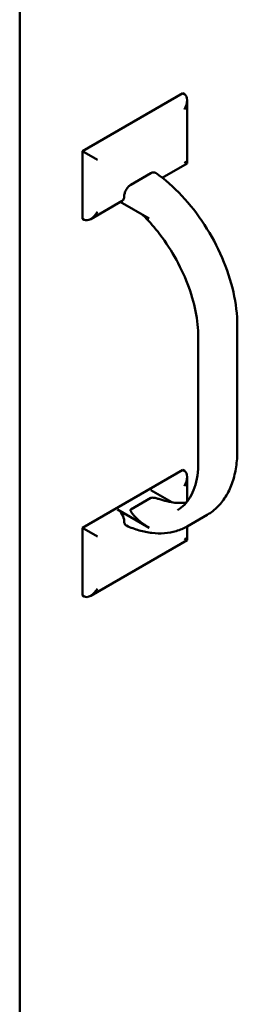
# Model space of a CAD drawing. Header units: inches. Extents: x 1 to 203, y 4 to 128.
# Tile 100 of 112: x 167.14 to 169.44, y 78.81 to 89.22. Entities that reach past the tile are written whole.
import ezdxf

# ---------------------------------------------------------------- set-up
doc = ezdxf.new("R2010")
doc.units = ezdxf.units.IN
doc.header["$LTSCALE"] = 6
doc.header["$MEASUREMENT"] = 0
doc.layers.add('Visible (ANSI)', color=7, linetype='Continuous', lineweight=50)

msp = doc.modelspace()

# ---------------------------------------------------------------- linework, layer by layer
at = {"layer": 'Visible (ANSI)'}
for p, q in [((167.1378, 42.3249), (167.1378, 101.3166)), ((168.8611, 88.4405), (167.8004, 87.8282)), ((168.8787, 88.4303), (168.8611, 88.4405)), ((168.908, 88.3656), (168.908, 87.699)), ((167.8181, 87.818), (167.8004, 87.8282)), ((167.8004, 87.8282), (167.8004, 87.1137)), ((167.9595, 87.7363), (167.8181, 87.818)), ((168.8787, 87.7159), (168.908, 87.699)), ((168.908, 87.699), (168.6453, 87.5473)), ((168.3131, 87.4721), (168.5252, 87.5945)), ((168.2216, 87.3027), (167.8888, 87.1105)), ((168.5054, 87.115), (168.2009, 87.2907)), ((168.2423, 87.3485), (168.2423, 87.3491)), ((167.8181, 87.1035), (167.8004, 87.1137)), ((169.4384, 84.6668), (169.4384, 85.9885)), ((169.0262, 85.8661), (169.0262, 84.5443)), ((168.8611, 84.4601), (167.8004, 83.8477)), ((168.8787, 84.4499), (168.8611, 84.4601)), ((168.908, 84.3852), (168.908, 84.1244)), ((168.7472, 84.1176), (168.5252, 84.2458)), ((168.3131, 84.0417), (168.5252, 84.1641)), ((168.1716, 84.0417), (168.5054, 83.849)), ((168.907, 83.8626), (169.1191, 83.9851)), ((168.2423, 83.9186), (168.2423, 83.9192)), ((168.908, 83.8632), (168.908, 83.7186)), ((167.8181, 83.8375), (167.8004, 83.8477)), ((167.8004, 83.8477), (167.8004, 83.1333)), ((167.9595, 83.7559), (167.8181, 83.8375)), ((168.908, 83.7186), (167.8888, 83.1301)), ((168.8787, 83.7355), (168.908, 83.7186)), ((167.8181, 83.1231), (167.8004, 83.1333))]:
    msp.add_line(p, q, dxfattribs=at)
for centre, major_axis, start_param, end_param in [((168.808, 88.3079), (-0.0707, -0.1225), 1.5707963, 3.1415927), ((168.1716, 87.3893), (0.05, -0.0866), 0, 0.7853982), ((167.8888, 87.226), (0.0707, 0.1225), 3.1415927, 4.712389), ((168.808, 84.3274), (-0.0707, -0.1225), 1.5707963, 3.1415927), ((168.1716, 83.96), (0.05, -0.0866), 0.7853982, 2.3561945), ((167.8888, 83.2456), (-0.0707, -0.1225), 0, 1.5707963)]:
    msp.add_ellipse(centre, major_axis=major_axis, ratio=0.5773503, start_param=start_param, end_param=end_param, dxfattribs=at)
for points, knots in [([(168.5252, 87.5945), (168.5339, 87.5996), (168.5442, 87.6031), (168.5603, 87.6047), (168.569, 87.603), (168.576, 87.5989), (168.5768, 87.5984), (168.5776, 87.5978)], [-1.50974406, -1.50974406, -1.50974406, -1.50974406, -1.41588451, -1.41588451, -1.32174709, -1.32174709, -1.30916137, -1.30916137, -1.30916137, -1.30916137]), ([(168.5776, 87.5978), (168.6728, 87.5307), (168.7653, 87.4492), (168.9385, 87.2641), (169.0193, 87.1605), (169.163, 86.9393), (169.226, 86.8217), (169.3294, 86.5816), (169.3697, 86.4592), (169.4242, 86.2185), (169.4384, 86.1003), (169.4384, 85.9885)], [0.1099391, 0.1099391, 0.1099391, 0.1099391, 0.4021105, 0.4021105, 0.694282, 0.694282, 0.9864534, 0.9864534, 1.2786249, 1.2786249, 1.5707963, 1.5707963, 1.5707963, 1.5707963]), ([(168.2423, 87.3491), (168.2423, 87.3592), (168.2444, 87.3724), (168.2511, 87.395), (168.2569, 87.4085), (168.2693, 87.4299), (168.278, 87.4417), (168.2941, 87.4587), (168.3043, 87.467), (168.3131, 87.4721)], [-0.37735194, -0.37735194, -0.37735194, -0.37735194, -0.28249881, -0.28249881, -0.18799697, -0.18799697, -0.09385954, -0.09385954, 0, 0, 0, 0]), ([(168.4396, 87.153), (168.4939, 87.0997), (168.5467, 87.041), (168.6617, 86.896), (168.722, 86.8068), (168.8285, 86.6204), (168.8747, 86.5233), (168.9496, 86.3283), (168.9784, 86.2305), (169.0167, 86.0414), (169.0262, 85.9503), (169.0262, 85.8661)], [0.3354153, 0.3354153, 0.3354153, 0.3354153, 0.5340829, 0.5340829, 0.7932612, 0.7932612, 1.0524396, 1.0524396, 1.311618, 1.311618, 1.5707963, 1.5707963, 1.5707963, 1.5707963]), ([(169.4384, 84.6668), (169.4384, 84.6067), (169.4343, 84.5484), (169.4176, 84.4367), (169.4051, 84.3832), (169.3712, 84.2825), (169.35, 84.2352), (169.2985, 84.1483), (169.2683, 84.1087), (169.1996, 84.0392), (169.161, 84.0092), (169.1191, 83.9851)], [1.57079633, 1.57079633, 1.57079633, 1.57079633, 1.72787596, 1.72787596, 1.88495559, 1.88495559, 2.04203522, 2.04203522, 2.19911486, 2.19911486, 2.35619449, 2.35619449, 2.35619449, 2.35619449]), ([(169.0262, 84.5443), (169.0262, 84.4933), (169.0227, 84.4448), (169.0093, 84.3543), (168.9993, 84.3123), (168.9736, 84.2359), (168.958, 84.2016), (168.922, 84.1408), (168.9018, 84.1145), (168.8573, 84.0696), (168.8332, 84.0509), (168.807, 84.0358)], [1.57079633, 1.57079633, 1.57079633, 1.57079633, 1.72787596, 1.72787596, 1.88495559, 1.88495559, 2.04203522, 2.04203522, 2.19911486, 2.19911486, 2.35619449, 2.35619449, 2.35619449, 2.35619449]), ([(168.5252, 84.1641), (168.5261, 84.1646), (168.5273, 84.1652), (168.5297, 84.1659), (168.5314, 84.1662), (168.5378, 84.167), (168.5438, 84.1667), (168.5622, 84.1648), (168.576, 84.1617), (168.6033, 84.155), (168.6167, 84.1512), (168.6361, 84.1455), (168.6435, 84.1432), (168.6509, 84.1408)], [1.55906308, 1.55906308, 1.55906308, 1.55906308, 1.56853332, 1.56853332, 1.57989588, 1.57989588, 1.61838436, 1.61838436, 1.72199991, 1.72199991, 1.82561545, 1.82561545, 1.88818417, 1.88818417, 1.88818417, 1.88818417]), ([(168.9018, 84.1166), (168.8987, 84.1161), (168.8957, 84.1156), (168.8692, 84.1117), (168.8445, 84.1103), (168.7928, 84.1115), (168.7658, 84.1143), (168.7097, 84.1242), (168.6807, 84.1314), (168.6509, 84.1408)], [2.56730034, 2.56730034, 2.56730034, 2.56730034, 2.5819763, 2.5819763, 2.6948672, 2.6948672, 2.80775811, 2.80775811, 2.92064901, 2.92064901, 2.92064901, 2.92064901]), ([(168.5054, 83.849), (168.4425, 83.8853), (168.3824, 83.9362), (168.3354, 83.9888), (168.3289, 83.9966), (168.3172, 84.0124), (168.3119, 84.0203), (168.3087, 84.0309), (168.3081, 84.0344), (168.3095, 84.0381), (168.31, 84.0391), (168.3113, 84.0405), (168.3122, 84.0412), (168.3131, 84.0417)], [0.61469626, 0.61469626, 0.61469626, 0.61469626, 1.2925107, 1.2925107, 1.39612625, 1.39612625, 1.49974179, 1.49974179, 1.53823027, 1.53823027, 1.54959284, 1.54959284, 1.55906308, 1.55906308, 1.55906308, 1.55906308]), ([(168.2662, 83.8709), (168.2651, 83.8713), (168.2641, 83.8719), (168.2569, 83.876), (168.2511, 83.8828), (168.2444, 83.8977), (168.2423, 83.9084), (168.2423, 83.9186)], [-1.33659048, -1.33659048, -1.33659048, -1.33659048, -1.32174709, -1.32174709, -1.22724525, -1.22724525, -1.13239211, -1.13239211, -1.13239211, -1.13239211]), ([(168.907, 83.8626), (168.8709, 83.8418), (168.8324, 83.8252), (168.752, 83.801), (168.7102, 83.7934), (168.6244, 83.7869), (168.5806, 83.788), (168.4918, 83.7983), (168.4469, 83.8076), (168.3567, 83.8336), (168.3114, 83.8505), (168.2662, 83.8708)], [2.35619449, 2.35619449, 2.35619449, 2.35619449, 2.49141064, 2.49141064, 2.6266268, 2.6266268, 2.76184295, 2.76184295, 2.8970591, 2.8970591, 3.03227525, 3.03227525, 3.03227525, 3.03227525])]:
    msp.add_open_spline(points, degree=3, knots=knots, dxfattribs=at)

doc.saveas('drawing.dxf')
